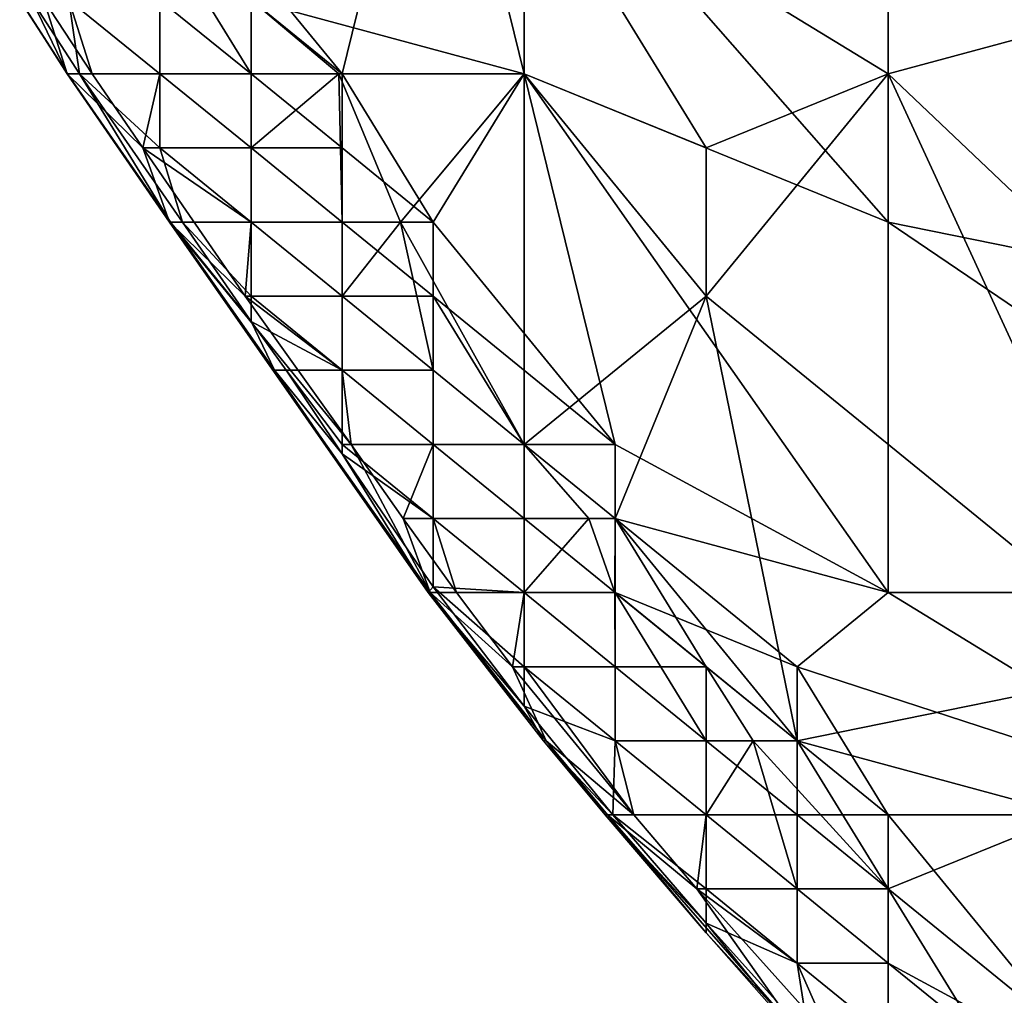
# Model space of a CAD drawing. Extents: x -0.7 to 0.7, y -0.35 to 0.35.
# Tile 2 of 226: x -0.6588 to -0.6175, y -0.1857 to -0.1448. Entities that reach past the tile are written whole.
import ezdxf

# ---------------------------------------------------------------- set-up
doc = ezdxf.new("R2010")
doc.units = 0

msp = doc.modelspace()

# ---------------------------------------------------------------- linework, layer by layer
for points in [[(-0.645305, -0.14709, 0.412331), (-0.652943, -0.137768, 0.412366), (-0.641487, -0.131554, 0.412451)], [(-0.637668, -0.14709, 0.412418), (-0.645305, -0.14709, 0.412331), (-0.641487, -0.131554, 0.412451)], [(-0.622394, -0.137768, 0.412471), (-0.622394, -0.153305, 0.412479), (-0.641487, -0.131554, 0.412451)], [(-0.637668, -0.14709, 0.412418), (-0.641487, -0.131554, 0.412451), (-0.622394, -0.153305, 0.412479)], [(-0.652943, -0.140876, 0.412503), (-0.652943, -0.137768, 0.412366), (-0.645305, -0.14709, 0.412331)], [(-0.637668, -0.137768, 0.436985), (-0.649124, -0.143983, 0.436893), (-0.637668, -0.14709, 0.436969)], [(-0.637668, -0.137768, 0.436985), (-0.622394, -0.14709, 0.437013), (-0.622394, -0.140876, 0.437026)], [(-0.630031, -0.150198, 0.437007), (-0.622394, -0.14709, 0.437013), (-0.637668, -0.137768, 0.436985)], [(-0.630031, -0.150198, 0.437007), (-0.637668, -0.137768, 0.436985), (-0.637668, -0.14709, 0.436969)], [(-0.599483, -0.156412, 0.412516), (-0.622394, -0.137768, 0.412471), (-0.591846, -0.137768, 0.412499)], [(-0.60712, -0.156412, 0.412484), (-0.622394, -0.137768, 0.412471), (-0.599483, -0.156412, 0.412516)], [(-0.622394, -0.153305, 0.412479), (-0.622394, -0.137768, 0.412471), (-0.60712, -0.156412, 0.412484)], [(-0.649124, -0.14709, 0.412529), (-0.652943, -0.140876, 0.412503), (-0.645305, -0.14709, 0.412331)], [(-0.649124, -0.14709, 0.412529), (-0.652943, -0.143983, 0.412912), (-0.652943, -0.140876, 0.412503)], [(-0.622394, -0.14709, 0.437013), (-0.610938, -0.143983, 0.437025), (-0.622394, -0.140876, 0.437026)], [(-0.656815, -0.14709, 0.42714), (-0.658315, -0.143983, 0.432032), (-0.658826, -0.143983, 0.42714)], [(-0.658813, -0.143983, 0.422247), (-0.656815, -0.14709, 0.42714), (-0.658826, -0.143983, 0.42714)], [(-0.656836, -0.14709, 0.422247), (-0.656815, -0.14709, 0.42714), (-0.658813, -0.143983, 0.422247)], [(-0.657809, -0.143983, 0.417355), (-0.656836, -0.14709, 0.422247), (-0.658813, -0.143983, 0.422247)], [(-0.658315, -0.143983, 0.432032), (-0.656319, -0.14709, 0.432032), (-0.656761, -0.143983, 0.434181)], [(-0.656815, -0.14709, 0.42714), (-0.656319, -0.14709, 0.432032), (-0.658315, -0.143983, 0.432032)], [(-0.65579, -0.14709, 0.417355), (-0.656836, -0.14709, 0.422247), (-0.657809, -0.143983, 0.417355)], [(-0.657809, -0.143983, 0.417355), (-0.656761, -0.143983, 0.415701), (-0.65579, -0.14709, 0.417355)], [(-0.656761, -0.143983, 0.434181), (-0.652943, -0.14709, 0.435683), (-0.652943, -0.143983, 0.436532)], [(-0.656319, -0.14709, 0.432032), (-0.652943, -0.14709, 0.435683), (-0.656761, -0.143983, 0.434181)], [(-0.652943, -0.14709, 0.413972), (-0.656761, -0.143983, 0.415701), (-0.652943, -0.143983, 0.412912)], [(-0.65579, -0.14709, 0.417355), (-0.656761, -0.143983, 0.415701), (-0.652943, -0.14709, 0.413972)], [(-0.649124, -0.14709, 0.436814), (-0.649124, -0.143983, 0.436893), (-0.652943, -0.143983, 0.436532)], [(-0.652943, -0.14709, 0.435683), (-0.649124, -0.14709, 0.436814), (-0.652943, -0.143983, 0.436532)], [(-0.649124, -0.14709, 0.412529), (-0.652943, -0.14709, 0.413972), (-0.652943, -0.143983, 0.412912)], [(-0.649124, -0.143983, 0.436893), (-0.645436, -0.14709, 0.436924), (-0.637668, -0.14709, 0.436969)], [(-0.645436, -0.14709, 0.436924), (-0.649124, -0.143983, 0.436893), (-0.649124, -0.14709, 0.436814)], [(-0.622394, -0.14709, 0.437013), (-0.599483, -0.168841, 0.437019), (-0.610938, -0.143983, 0.437025)], [(-0.656836, -0.14709, 0.422247), (-0.652502, -0.153305, 0.42714), (-0.656815, -0.14709, 0.42714)], [(-0.65579, -0.14709, 0.417355), (-0.65366, -0.150198, 0.417355), (-0.656836, -0.14709, 0.422247)], [(-0.652502, -0.153305, 0.42714), (-0.656836, -0.14709, 0.422247), (-0.652544, -0.153305, 0.422247)], [(-0.652544, -0.153305, 0.422247), (-0.656836, -0.14709, 0.422247), (-0.65366, -0.150198, 0.417355)], [(-0.656815, -0.14709, 0.42714), (-0.652502, -0.153305, 0.42714), (-0.656319, -0.14709, 0.432032)], [(-0.652943, -0.14709, 0.435683), (-0.656319, -0.14709, 0.432032), (-0.652943, -0.150198, 0.43379)], [(-0.656319, -0.14709, 0.432032), (-0.652002, -0.153305, 0.432032), (-0.652943, -0.150198, 0.43379)], [(-0.652502, -0.153305, 0.42714), (-0.652002, -0.153305, 0.432032), (-0.656319, -0.14709, 0.432032)], [(-0.65579, -0.14709, 0.417355), (-0.652943, -0.14709, 0.413972), (-0.65366, -0.150198, 0.417355)], [(-0.652943, -0.14709, 0.413972), (-0.652943, -0.150198, 0.416205), (-0.65366, -0.150198, 0.417355)], [(-0.649124, -0.150198, 0.436482), (-0.649124, -0.14709, 0.436814), (-0.652943, -0.14709, 0.435683)], [(-0.652943, -0.150198, 0.43379), (-0.649124, -0.150198, 0.436482), (-0.652943, -0.14709, 0.435683)], [(-0.649124, -0.150198, 0.413054), (-0.652943, -0.14709, 0.413972), (-0.649124, -0.14709, 0.412529)], [(-0.652943, -0.150198, 0.416205), (-0.652943, -0.14709, 0.413972), (-0.649124, -0.150198, 0.413054)], [(-0.649124, -0.150198, 0.436482), (-0.645436, -0.14709, 0.436924), (-0.649124, -0.14709, 0.436814)], [(-0.649124, -0.150198, 0.413054), (-0.649124, -0.14709, 0.412529), (-0.645305, -0.150198, 0.412387)], [(-0.649124, -0.14709, 0.412529), (-0.645305, -0.14709, 0.412331), (-0.645305, -0.150198, 0.412387)], [(-0.645436, -0.14709, 0.436924), (-0.649124, -0.150198, 0.436482), (-0.645305, -0.153305, 0.436839)], [(-0.645436, -0.14709, 0.436924), (-0.64285, -0.153305, 0.436924), (-0.637668, -0.14709, 0.436969)], [(-0.645436, -0.14709, 0.436924), (-0.645305, -0.153305, 0.436839), (-0.64285, -0.153305, 0.436924)], [(-0.641487, -0.153305, 0.412328), (-0.645305, -0.14709, 0.412331), (-0.637668, -0.14709, 0.412418)], [(-0.645305, -0.150198, 0.412387), (-0.645305, -0.14709, 0.412331), (-0.641487, -0.153305, 0.412328)], [(-0.637668, -0.162627, 0.436963), (-0.637668, -0.14709, 0.436969), (-0.64285, -0.153305, 0.436924)], [(-0.63385, -0.162627, 0.41232), (-0.641487, -0.153305, 0.412328), (-0.637668, -0.14709, 0.412418)], [(-0.637668, -0.14709, 0.436969), (-0.630031, -0.156412, 0.437016), (-0.630031, -0.150198, 0.437007)], [(-0.637668, -0.162627, 0.436963), (-0.630031, -0.156412, 0.437016), (-0.637668, -0.14709, 0.436969)], [(-0.622394, -0.168841, 0.412423), (-0.637668, -0.14709, 0.412418), (-0.622394, -0.153305, 0.412479)], [(-0.63385, -0.162627, 0.41232), (-0.637668, -0.14709, 0.412418), (-0.622394, -0.168841, 0.412423)], [(-0.630031, -0.156412, 0.437016), (-0.622394, -0.14709, 0.437013), (-0.630031, -0.150198, 0.437007)], [(-0.630031, -0.156412, 0.437016), (-0.610938, -0.171949, 0.437005), (-0.622394, -0.14709, 0.437013)], [(-0.610938, -0.171949, 0.437005), (-0.599483, -0.168841, 0.437019), (-0.622394, -0.14709, 0.437013)], [(-0.65366, -0.150198, 0.417355), (-0.652943, -0.150198, 0.416205), (-0.649124, -0.153305, 0.414318)], [(-0.649373, -0.156412, 0.417355), (-0.652544, -0.153305, 0.422247), (-0.65366, -0.150198, 0.417355)], [(-0.65366, -0.150198, 0.417355), (-0.649124, -0.153305, 0.414318), (-0.649373, -0.156412, 0.417355)], [(-0.652943, -0.150198, 0.43379), (-0.649124, -0.153305, 0.435404), (-0.649124, -0.150198, 0.436482)], [(-0.652002, -0.153305, 0.432032), (-0.649124, -0.153305, 0.435404), (-0.652943, -0.150198, 0.43379)], [(-0.649124, -0.153305, 0.414318), (-0.652943, -0.150198, 0.416205), (-0.649124, -0.150198, 0.413054)], [(-0.649124, -0.150198, 0.436482), (-0.649124, -0.153305, 0.435404), (-0.645305, -0.153305, 0.436839)], [(-0.645305, -0.153305, 0.412589), (-0.649124, -0.153305, 0.414318), (-0.649124, -0.150198, 0.413054)], [(-0.645305, -0.153305, 0.412589), (-0.649124, -0.150198, 0.413054), (-0.645305, -0.150198, 0.412387)], [(-0.645305, -0.153305, 0.412589), (-0.645305, -0.150198, 0.412387), (-0.641487, -0.153305, 0.412328)], [(-0.644919, -0.162627, 0.417355), (-0.652544, -0.153305, 0.422247), (-0.649373, -0.156412, 0.417355)], [(-0.648141, -0.159519, 0.42714), (-0.652502, -0.153305, 0.42714), (-0.652544, -0.153305, 0.422247)], [(-0.652544, -0.153305, 0.422247), (-0.641693, -0.168841, 0.42714), (-0.648141, -0.159519, 0.42714)], [(-0.641612, -0.168841, 0.422247), (-0.641693, -0.168841, 0.42714), (-0.652544, -0.153305, 0.422247)], [(-0.644919, -0.162627, 0.417355), (-0.641612, -0.168841, 0.422247), (-0.652544, -0.153305, 0.422247)], [(-0.652502, -0.153305, 0.42714), (-0.649124, -0.157469, 0.432032), (-0.652002, -0.153305, 0.432032)], [(-0.649124, -0.157469, 0.432032), (-0.652502, -0.153305, 0.42714), (-0.648141, -0.159519, 0.42714)], [(-0.649124, -0.153305, 0.435404), (-0.652002, -0.153305, 0.432032), (-0.649124, -0.156412, 0.433156)], [(-0.652002, -0.153305, 0.432032), (-0.649124, -0.157469, 0.432032), (-0.649124, -0.156412, 0.433156)], [(-0.649373, -0.156412, 0.417355), (-0.649124, -0.153305, 0.414318), (-0.645305, -0.156412, 0.413269)], [(-0.645305, -0.156412, 0.43635), (-0.645305, -0.153305, 0.436839), (-0.649124, -0.153305, 0.435404)], [(-0.649124, -0.156412, 0.433156), (-0.645305, -0.156412, 0.43635), (-0.649124, -0.153305, 0.435404)], [(-0.645305, -0.156412, 0.413269), (-0.649124, -0.153305, 0.414318), (-0.645305, -0.153305, 0.412589)], [(-0.645305, -0.156412, 0.413269), (-0.645305, -0.153305, 0.412589), (-0.641487, -0.156412, 0.412399)], [(-0.645305, -0.153305, 0.412589), (-0.641487, -0.153305, 0.412328), (-0.641487, -0.156412, 0.412399)], [(-0.645305, -0.156412, 0.43635), (-0.64285, -0.153305, 0.436924), (-0.645305, -0.153305, 0.436839)], [(-0.64285, -0.153305, 0.436924), (-0.645305, -0.156412, 0.43635), (-0.641487, -0.159519, 0.436797)], [(-0.64285, -0.153305, 0.436924), (-0.641487, -0.159519, 0.436797), (-0.637668, -0.162627, 0.436963)], [(-0.641487, -0.156412, 0.412399), (-0.641487, -0.153305, 0.412328), (-0.63385, -0.162627, 0.41232)], [(-0.622394, -0.153305, 0.412479), (-0.60712, -0.156412, 0.412484), (-0.599483, -0.168841, 0.412484)], [(-0.622394, -0.168841, 0.412423), (-0.622394, -0.153305, 0.412479), (-0.599483, -0.168841, 0.412484)], [(-0.645305, -0.159519, 0.414864), (-0.649373, -0.156412, 0.417355), (-0.645305, -0.156412, 0.413269)], [(-0.644919, -0.162627, 0.417355), (-0.649373, -0.156412, 0.417355), (-0.645305, -0.159519, 0.414864)], [(-0.649124, -0.156412, 0.433156), (-0.645305, -0.159519, 0.43503), (-0.645305, -0.156412, 0.43635)], [(-0.649124, -0.157469, 0.432032), (-0.645305, -0.159519, 0.43503), (-0.649124, -0.156412, 0.433156)], [(-0.645305, -0.156412, 0.43635), (-0.645305, -0.159519, 0.43503), (-0.641487, -0.159519, 0.436797)], [(-0.641487, -0.159519, 0.412721), (-0.645305, -0.159519, 0.414864), (-0.645305, -0.156412, 0.413269)], [(-0.641487, -0.159519, 0.412721), (-0.645305, -0.156412, 0.413269), (-0.641487, -0.156412, 0.412399)], [(-0.637668, -0.162627, 0.412472), (-0.641487, -0.156412, 0.412399), (-0.63385, -0.162627, 0.41232)], [(-0.637668, -0.162627, 0.412472), (-0.641487, -0.159519, 0.412721), (-0.641487, -0.156412, 0.412399)], [(-0.63385, -0.165734, 0.437), (-0.630031, -0.156412, 0.437016), (-0.637668, -0.162627, 0.436963)], [(-0.626213, -0.175056, 0.437022), (-0.630031, -0.156412, 0.437016), (-0.63385, -0.165734, 0.437)], [(-0.626213, -0.175056, 0.437022), (-0.610938, -0.171949, 0.437005), (-0.630031, -0.156412, 0.437016)], [(-0.649124, -0.157469, 0.432032), (-0.647651, -0.159519, 0.432032), (-0.645305, -0.159519, 0.43503)], [(-0.648141, -0.159519, 0.42714), (-0.647651, -0.159519, 0.432032), (-0.649124, -0.157469, 0.432032)], [(-0.648141, -0.159519, 0.42714), (-0.645305, -0.163021, 0.432032), (-0.647651, -0.159519, 0.432032)], [(-0.641693, -0.168841, 0.42714), (-0.645305, -0.163021, 0.432032), (-0.648141, -0.159519, 0.42714)], [(-0.645305, -0.159519, 0.43503), (-0.647651, -0.159519, 0.432032), (-0.645305, -0.162627, 0.432477)], [(-0.647651, -0.159519, 0.432032), (-0.645305, -0.163021, 0.432032), (-0.645305, -0.162627, 0.432477)], [(-0.641487, -0.162627, 0.436191), (-0.641487, -0.159519, 0.436797), (-0.645305, -0.159519, 0.43503)], [(-0.645305, -0.162627, 0.432477), (-0.641487, -0.162627, 0.436191), (-0.645305, -0.159519, 0.43503)], [(-0.641487, -0.162627, 0.413573), (-0.645305, -0.159519, 0.414864), (-0.641487, -0.159519, 0.412721)], [(-0.644919, -0.162627, 0.417355), (-0.645305, -0.159519, 0.414864), (-0.641487, -0.162627, 0.413573)], [(-0.637668, -0.162627, 0.436963), (-0.641487, -0.159519, 0.436797), (-0.641487, -0.162627, 0.436191)], [(-0.637668, -0.162627, 0.412472), (-0.641487, -0.162627, 0.413573), (-0.641487, -0.159519, 0.412721)], [(-0.645305, -0.162627, 0.432477), (-0.641487, -0.165734, 0.434651), (-0.641487, -0.162627, 0.436191)], [(-0.645305, -0.163021, 0.432032), (-0.641487, -0.165734, 0.434651), (-0.645305, -0.162627, 0.432477)], [(-0.644919, -0.162627, 0.417355), (-0.642736, -0.165734, 0.417355), (-0.641612, -0.168841, 0.422247)], [(-0.644919, -0.162627, 0.417355), (-0.641487, -0.162627, 0.413573), (-0.642736, -0.165734, 0.417355)], [(-0.641487, -0.162627, 0.413573), (-0.641487, -0.165734, 0.41549), (-0.642736, -0.165734, 0.417355)], [(-0.641487, -0.165734, 0.41549), (-0.641487, -0.162627, 0.413573), (-0.637668, -0.165734, 0.412918)], [(-0.641487, -0.162627, 0.436191), (-0.641487, -0.165734, 0.434651), (-0.637668, -0.165734, 0.436733)], [(-0.637668, -0.162627, 0.436963), (-0.641487, -0.162627, 0.436191), (-0.637668, -0.165734, 0.436733)], [(-0.637668, -0.165734, 0.412918), (-0.641487, -0.162627, 0.413573), (-0.637668, -0.162627, 0.412472)], [(-0.637668, -0.162627, 0.436963), (-0.63496, -0.165734, 0.436924), (-0.63385, -0.165734, 0.437)], [(-0.637668, -0.165734, 0.436733), (-0.63496, -0.165734, 0.436924), (-0.637668, -0.162627, 0.436963)], [(-0.637668, -0.165734, 0.412918), (-0.637668, -0.162627, 0.412472), (-0.63385, -0.165734, 0.41235)], [(-0.637668, -0.162627, 0.412472), (-0.63385, -0.162627, 0.41232), (-0.63385, -0.165734, 0.41235)], [(-0.63385, -0.165734, 0.41235), (-0.63385, -0.162627, 0.41232), (-0.622394, -0.168841, 0.412423)], [(-0.645305, -0.163021, 0.432032), (-0.641487, -0.168601, 0.432032), (-0.641487, -0.165734, 0.434651)], [(-0.641693, -0.168841, 0.42714), (-0.641487, -0.168601, 0.432032), (-0.645305, -0.163021, 0.432032)], [(-0.640501, -0.168841, 0.417355), (-0.641612, -0.168841, 0.422247), (-0.642736, -0.165734, 0.417355)], [(-0.642736, -0.165734, 0.417355), (-0.641487, -0.165734, 0.41549), (-0.640501, -0.168841, 0.417355)], [(-0.641487, -0.165734, 0.434651), (-0.637668, -0.168841, 0.43592), (-0.637668, -0.165734, 0.436733)], [(-0.641487, -0.168601, 0.432032), (-0.637668, -0.168841, 0.43592), (-0.641487, -0.165734, 0.434651)], [(-0.637668, -0.168841, 0.414063), (-0.641487, -0.165734, 0.41549), (-0.637668, -0.165734, 0.412918)], [(-0.640501, -0.168841, 0.417355), (-0.641487, -0.165734, 0.41549), (-0.637668, -0.168841, 0.414063)], [(-0.633859, -0.168841, 0.436924), (-0.63496, -0.165734, 0.436924), (-0.637668, -0.168841, 0.43592)], [(-0.637668, -0.168841, 0.43592), (-0.63496, -0.165734, 0.436924), (-0.637668, -0.165734, 0.436733)], [(-0.63385, -0.168841, 0.412571), (-0.637668, -0.168841, 0.414063), (-0.637668, -0.165734, 0.412918)], [(-0.63385, -0.168841, 0.412571), (-0.637668, -0.165734, 0.412918), (-0.63385, -0.165734, 0.41235)], [(-0.63385, -0.165734, 0.437), (-0.63496, -0.165734, 0.436924), (-0.633859, -0.168841, 0.436924)], [(-0.633859, -0.168841, 0.436924), (-0.630031, -0.171949, 0.436973), (-0.63385, -0.165734, 0.437)], [(-0.630031, -0.171949, 0.436973), (-0.626213, -0.175056, 0.437022), (-0.63385, -0.165734, 0.437)], [(-0.626213, -0.171949, 0.41231), (-0.63385, -0.165734, 0.41235), (-0.622394, -0.168841, 0.412423)], [(-0.63385, -0.168841, 0.412571), (-0.63385, -0.165734, 0.41235), (-0.626213, -0.171949, 0.41231)], [(-0.641693, -0.168841, 0.42714), (-0.637668, -0.173603, 0.432032), (-0.641487, -0.168601, 0.432032)], [(-0.637668, -0.173603, 0.432032), (-0.641693, -0.168841, 0.42714), (-0.636863, -0.175056, 0.42714)], [(-0.636863, -0.175056, 0.42714), (-0.641693, -0.168841, 0.42714), (-0.636741, -0.175056, 0.422247)], [(-0.641693, -0.168841, 0.42714), (-0.641612, -0.168841, 0.422247), (-0.636741, -0.175056, 0.422247)], [(-0.640501, -0.168841, 0.417355), (-0.638152, -0.171949, 0.417355), (-0.641612, -0.168841, 0.422247)], [(-0.636741, -0.175056, 0.422247), (-0.641612, -0.168841, 0.422247), (-0.638152, -0.171949, 0.417355)], [(-0.637668, -0.168841, 0.43592), (-0.641487, -0.168601, 0.432032), (-0.637668, -0.171949, 0.433888)], [(-0.641487, -0.168601, 0.432032), (-0.637668, -0.173603, 0.432032), (-0.637668, -0.171949, 0.433888)], [(-0.640501, -0.168841, 0.417355), (-0.637668, -0.168841, 0.414063), (-0.638152, -0.171949, 0.417355)], [(-0.637668, -0.168841, 0.414063), (-0.637668, -0.171949, 0.416587), (-0.638152, -0.171949, 0.417355)], [(-0.637668, -0.168841, 0.43592), (-0.637668, -0.171949, 0.433888), (-0.63385, -0.171949, 0.436533)], [(-0.633859, -0.168841, 0.436924), (-0.637668, -0.168841, 0.43592), (-0.63385, -0.171949, 0.436533)], [(-0.63385, -0.171949, 0.413283), (-0.637668, -0.168841, 0.414063), (-0.63385, -0.168841, 0.412571)], [(-0.637668, -0.171949, 0.416587), (-0.637668, -0.168841, 0.414063), (-0.63385, -0.171949, 0.413283)], [(-0.63385, -0.171949, 0.436533), (-0.630031, -0.171949, 0.436973), (-0.633859, -0.168841, 0.436924)], [(-0.630031, -0.175056, 0.41285), (-0.63385, -0.171949, 0.413283), (-0.63385, -0.168841, 0.412571)], [(-0.626213, -0.175056, 0.412365), (-0.63385, -0.168841, 0.412571), (-0.626213, -0.171949, 0.41231)], [(-0.626213, -0.175056, 0.412365), (-0.630031, -0.175056, 0.41285), (-0.63385, -0.168841, 0.412571)], [(-0.626213, -0.171949, 0.41231), (-0.622394, -0.168841, 0.412423), (-0.607181, -0.178163, 0.412463)], [(-0.622394, -0.168841, 0.412423), (-0.599483, -0.168841, 0.412484), (-0.607181, -0.178163, 0.412463)], [(-0.633065, -0.178163, 0.417355), (-0.636741, -0.175056, 0.422247), (-0.638152, -0.171949, 0.417355)], [(-0.633065, -0.178163, 0.417355), (-0.638152, -0.171949, 0.417355), (-0.637668, -0.171949, 0.416587)], [(-0.637668, -0.171949, 0.433888), (-0.63385, -0.175056, 0.435191), (-0.63385, -0.171949, 0.436533)], [(-0.637668, -0.173603, 0.432032), (-0.63385, -0.175056, 0.435191), (-0.637668, -0.171949, 0.433888)], [(-0.63385, -0.175056, 0.415004), (-0.637668, -0.171949, 0.416587), (-0.63385, -0.171949, 0.413283)], [(-0.633065, -0.178163, 0.417355), (-0.637668, -0.171949, 0.416587), (-0.63385, -0.175056, 0.415004)], [(-0.630031, -0.171949, 0.436973), (-0.63385, -0.171949, 0.436533), (-0.630031, -0.175056, 0.436819)], [(-0.630031, -0.175056, 0.41285), (-0.63385, -0.175056, 0.415004), (-0.63385, -0.171949, 0.413283)], [(-0.63385, -0.171949, 0.436533), (-0.63385, -0.175056, 0.435191), (-0.630031, -0.175056, 0.436819)], [(-0.630031, -0.171949, 0.436973), (-0.628067, -0.175056, 0.436924), (-0.626213, -0.175056, 0.437022)], [(-0.630031, -0.175056, 0.436819), (-0.628067, -0.175056, 0.436924), (-0.630031, -0.171949, 0.436973)], [(-0.614757, -0.178163, 0.437001), (-0.610938, -0.171949, 0.437005), (-0.626213, -0.175056, 0.437022)], [(-0.622394, -0.178163, 0.41235), (-0.626213, -0.171949, 0.41231), (-0.607181, -0.178163, 0.412463)], [(-0.622394, -0.178163, 0.41235), (-0.626213, -0.175056, 0.412365), (-0.626213, -0.171949, 0.41231)], [(-0.637668, -0.173603, 0.432032), (-0.633952, -0.178163, 0.432032), (-0.63385, -0.175056, 0.435191)], [(-0.636863, -0.175056, 0.42714), (-0.633952, -0.178163, 0.432032), (-0.637668, -0.173603, 0.432032)], [(-0.634276, -0.178163, 0.42714), (-0.633952, -0.178163, 0.432032), (-0.636863, -0.175056, 0.42714)], [(-0.636741, -0.175056, 0.422247), (-0.634276, -0.178163, 0.42714), (-0.636863, -0.175056, 0.42714)], [(-0.634171, -0.178163, 0.422247), (-0.634276, -0.178163, 0.42714), (-0.636741, -0.175056, 0.422247)], [(-0.633065, -0.178163, 0.417355), (-0.634171, -0.178163, 0.422247), (-0.636741, -0.175056, 0.422247)], [(-0.633952, -0.178163, 0.432032), (-0.630031, -0.178163, 0.436001), (-0.63385, -0.175056, 0.435191)], [(-0.630031, -0.178163, 0.436001), (-0.630031, -0.175056, 0.436819), (-0.63385, -0.175056, 0.435191)], [(-0.630031, -0.178163, 0.414018), (-0.63385, -0.175056, 0.415004), (-0.630031, -0.175056, 0.41285)], [(-0.633065, -0.178163, 0.417355), (-0.63385, -0.175056, 0.415004), (-0.630031, -0.178163, 0.414018)], [(-0.626213, -0.181271, 0.43645), (-0.628067, -0.175056, 0.436924), (-0.630031, -0.178163, 0.436001)], [(-0.630031, -0.178163, 0.436001), (-0.628067, -0.175056, 0.436924), (-0.630031, -0.175056, 0.436819)], [(-0.626213, -0.178163, 0.412606), (-0.630031, -0.178163, 0.414018), (-0.630031, -0.175056, 0.41285)], [(-0.626213, -0.178163, 0.412606), (-0.630031, -0.175056, 0.41285), (-0.626213, -0.175056, 0.412365)], [(-0.626213, -0.175056, 0.437022), (-0.628067, -0.175056, 0.436924), (-0.622394, -0.181271, 0.437013)], [(-0.628067, -0.175056, 0.436924), (-0.626213, -0.181271, 0.43645), (-0.622394, -0.181271, 0.437013)], [(-0.622394, -0.181271, 0.437013), (-0.614757, -0.178163, 0.437001), (-0.626213, -0.175056, 0.437022)], [(-0.622394, -0.178163, 0.41235), (-0.626213, -0.178163, 0.412606), (-0.626213, -0.175056, 0.412365)], [(-0.630031, -0.183104, 0.42714), (-0.630031, -0.182709, 0.432032), (-0.634276, -0.178163, 0.42714)], [(-0.634171, -0.178163, 0.422247), (-0.630031, -0.183104, 0.42714), (-0.634276, -0.178163, 0.42714)], [(-0.630031, -0.182709, 0.432032), (-0.633952, -0.178163, 0.432032), (-0.634276, -0.178163, 0.42714)], [(-0.633065, -0.178163, 0.417355), (-0.630424, -0.181271, 0.417355), (-0.634171, -0.178163, 0.422247)], [(-0.630031, -0.183104, 0.42714), (-0.634171, -0.178163, 0.422247), (-0.626016, -0.187485, 0.422247)], [(-0.626016, -0.187485, 0.422247), (-0.634171, -0.178163, 0.422247), (-0.630424, -0.181271, 0.417355)], [(-0.633952, -0.178163, 0.432032), (-0.630031, -0.181271, 0.433769), (-0.630031, -0.178163, 0.436001)], [(-0.630031, -0.182709, 0.432032), (-0.630031, -0.181271, 0.433769), (-0.633952, -0.178163, 0.432032)], [(-0.633065, -0.178163, 0.417355), (-0.630031, -0.178163, 0.414018), (-0.630424, -0.181271, 0.417355)], [(-0.630031, -0.178163, 0.414018), (-0.630031, -0.181271, 0.416746), (-0.630424, -0.181271, 0.417355)], [(-0.630031, -0.178163, 0.436001), (-0.630031, -0.181271, 0.433769), (-0.626213, -0.181271, 0.43645)], [(-0.626213, -0.181271, 0.413366), (-0.630031, -0.178163, 0.414018), (-0.626213, -0.178163, 0.412606)], [(-0.630031, -0.181271, 0.416746), (-0.630031, -0.178163, 0.414018), (-0.626213, -0.181271, 0.413366)], [(-0.622394, -0.181271, 0.412479), (-0.626213, -0.178163, 0.412606), (-0.622394, -0.178163, 0.41235)], [(-0.622394, -0.181271, 0.412479), (-0.626213, -0.181271, 0.413366), (-0.626213, -0.178163, 0.412606)], [(-0.622394, -0.178163, 0.41235), (-0.607181, -0.178163, 0.412463), (-0.614757, -0.187485, 0.412411)], [(-0.610938, -0.190592, 0.436973), (-0.614757, -0.178163, 0.437001), (-0.622394, -0.181271, 0.437013)], [(-0.622394, -0.181271, 0.412479), (-0.622394, -0.178163, 0.41235), (-0.614757, -0.187485, 0.412411)], [(-0.630424, -0.181271, 0.417355), (-0.630031, -0.181271, 0.416746), (-0.626213, -0.184378, 0.415467)], [(-0.626016, -0.187485, 0.422247), (-0.630424, -0.181271, 0.417355), (-0.624852, -0.187485, 0.417355)], [(-0.630424, -0.181271, 0.417355), (-0.626213, -0.184378, 0.415467), (-0.624852, -0.187485, 0.417355)], [(-0.630031, -0.182709, 0.432032), (-0.626213, -0.184378, 0.43479), (-0.630031, -0.181271, 0.433769)], [(-0.626213, -0.184378, 0.415467), (-0.630031, -0.181271, 0.416746), (-0.626213, -0.181271, 0.413366)], [(-0.630031, -0.181271, 0.433769), (-0.626213, -0.184378, 0.43479), (-0.626213, -0.181271, 0.43645)], [(-0.626213, -0.181271, 0.43645), (-0.626213, -0.184378, 0.43479), (-0.622394, -0.184378, 0.4367)], [(-0.622394, -0.181271, 0.437013), (-0.626213, -0.181271, 0.43645), (-0.622394, -0.184378, 0.4367)], [(-0.622394, -0.184378, 0.412998), (-0.626213, -0.181271, 0.413366), (-0.622394, -0.181271, 0.412479)], [(-0.626213, -0.184378, 0.415467), (-0.626213, -0.181271, 0.413366), (-0.622394, -0.184378, 0.412998)], [(-0.622394, -0.184378, 0.4367), (-0.610938, -0.190592, 0.436973), (-0.622394, -0.181271, 0.437013)], [(-0.614757, -0.187485, 0.412411), (-0.618575, -0.187485, 0.412762), (-0.622394, -0.181271, 0.412479)], [(-0.618575, -0.187485, 0.412762), (-0.622394, -0.184378, 0.412998), (-0.622394, -0.181271, 0.412479)], [(-0.630031, -0.182709, 0.432032), (-0.62573, -0.187485, 0.432032), (-0.626213, -0.184378, 0.43479)], [(-0.62573, -0.187485, 0.432032), (-0.630031, -0.182709, 0.432032), (-0.626213, -0.187423, 0.42714)], [(-0.630031, -0.182709, 0.432032), (-0.630031, -0.183104, 0.42714), (-0.626213, -0.187423, 0.42714)], [(-0.626213, -0.187423, 0.42714), (-0.630031, -0.183104, 0.42714), (-0.626016, -0.187485, 0.422247)], [(-0.622394, -0.187485, 0.414453), (-0.626213, -0.184378, 0.415467), (-0.622394, -0.184378, 0.412998)], [(-0.624852, -0.187485, 0.417355), (-0.626213, -0.184378, 0.415467), (-0.622394, -0.187485, 0.414453)], [(-0.626213, -0.184378, 0.43479), (-0.622394, -0.187485, 0.435548), (-0.622394, -0.184378, 0.4367)], [(-0.62573, -0.187485, 0.432032), (-0.622394, -0.187485, 0.435548), (-0.626213, -0.184378, 0.43479)], [(-0.622394, -0.184378, 0.4367), (-0.622394, -0.187485, 0.435548), (-0.618575, -0.187485, 0.436833)], [(-0.622394, -0.184378, 0.4367), (-0.618575, -0.187485, 0.436833), (-0.610938, -0.190592, 0.436973)], [(-0.618575, -0.187485, 0.412762), (-0.622394, -0.187485, 0.414453), (-0.622394, -0.184378, 0.412998)]]:
    msp.add_3dface(points)

doc.saveas('drawing.dxf')
